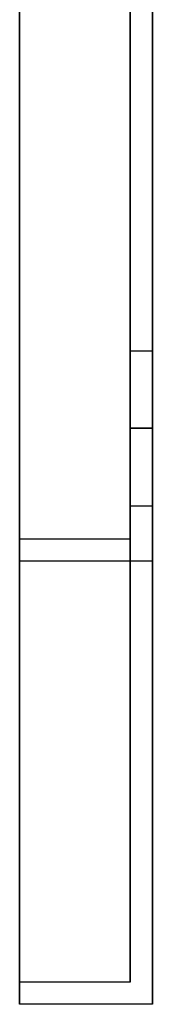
# Model space of a CAD drawing. Header units: millimetres. Extents: x -52 to 132, y -156 to 156.
# Tile 2 of 77: x -6 to 0, y -156 to -112. Entities that reach past the tile are written whole.
import ezdxf

# ---------------------------------------------------------------- set-up
doc = ezdxf.new("R2010")
doc.units = ezdxf.units.MM
doc.layers.add('MAIN-1', color=7, linetype='Continuous')

msp = doc.modelspace()

# ---------------------------------------------------------------- linework, layer by layer
at = {"layer": 'MAIN-1'}
for p, q in [((-6, -136), (-6, 136)), ((-6, 136), (-6, -136)), ((0, 136), (0, -136)), ((0, -136), (0, 136)), ((-6, -135), (-6, 135)), ((-6, 135), (-6, -135)), ((-1, 135), (-1, -135)), ((-1, -135), (-1, 135)), ((-1, -130), (-1, -126.5)), ((-1, -130), (-1, -126.5)), ((-1, -126.5), (0, -126.5)), ((-1, -126.5), (0, -126.5)), ((0, -126.5), (0, -130)), ((0, -126.5), (0, -130)), ((-1, -130), (0, -130)), ((0, -130), (-1, -130)), ((-1, -130), (0, -130)), ((0, -130), (-1, -130)), ((-1, -133.5), (-1, -130)), ((-1, -133.5), (-1, -130)), ((0, -130), (0, -133.5)), ((0, -130), (0, -133.5)), ((-1, -133.5), (0, -133.5)), ((-1, -133.5), (0, -133.5)), ((-6, -155), (-6, -135)), ((-6, -135), (-6, -155)), ((-1, -135), (-6, -135)), ((-1, -135), (-6, -135)), ((-1, -135), (-1, -155)), ((-1, -155), (-1, -135)), ((-6, -156), (-6, -136)), ((-6, -136), (-6, -156)), ((0, -136), (-6, -136)), ((0, -136), (-6, -136)), ((0, -136), (0, -156)), ((0, -156), (0, -136)), ((-6, -155), (-6, -155)), ((-1, -155), (-6, -155)), ((-1, -155), (-6, -155)), ((-1, -155), (-1, -155)), ((-6, -156), (-6, -156)), ((0, -156), (-6, -156)), ((0, -156), (-6, -156)), ((0, -156), (0, -156))]:
    msp.add_line(p, q, dxfattribs=at)

doc.saveas('drawing.dxf')
